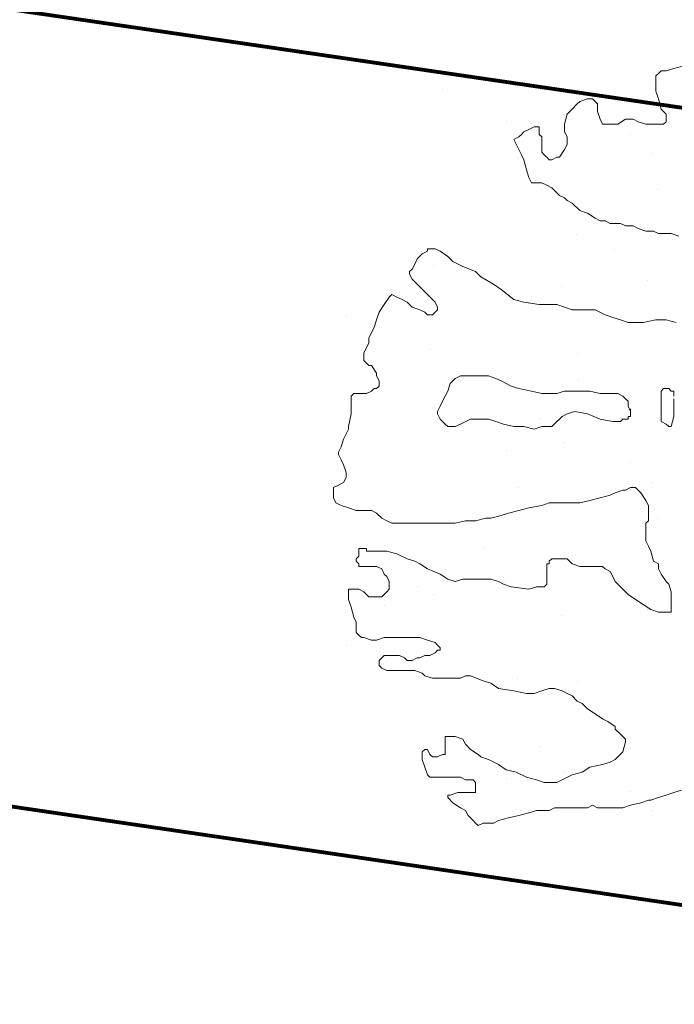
# Model space of a CAD drawing. Header units: millimetres. Extents: x -34570 to 24172, y 36800 to 73669.
# Tile 83 of 91: x 10023 to 11518, y 64617 to 66864. Entities that reach past the tile are written whole.
import ezdxf

# ---------------------------------------------------------------- set-up
doc = ezdxf.new("R2010")
doc.units = ezdxf.units.MM
doc.layers.add('Algemeen01', color=253, linetype='Continuous', lineweight=80)
doc.layers.add('Standard', color=253, linetype='Continuous', lineweight=9)

msp = doc.modelspace()

# ---------------------------------------------------------------- linework, layer by layer
at = {"layer": 'Algemeen01'}
for p, q in [((19211.94425, 65536.54571), (-5002.84244, 69087.7736)), ((17626.53885, 65769.05388), (176.48348, 68328.19777)), ((17626.53885, 65769.05388), (496.48348, 68281.26806)), ((17626.53885, 63949.79985), (1661.53885, 66291.15243))]:
    msp.add_line(p, q, dxfattribs=at)
at = {"layer": 'Standard'}
for p, q in [((11487.65034, 66747.14156), (11481.86128, 66741.3564)), ((11499.27534, 66747.14156), (11487.65034, 66747.14156)), ((11516.6269, 66752.92672), (11499.27534, 66747.14156)), ((11539.8769, 66758.71187), (11516.6269, 66752.92672)), ((11481.86128, 66741.3564), (11476.02534, 66735.57222)), ((11476.02534, 66735.57222), (11476.02534, 66729.67574)), ((11476.02534, 66729.67574), (11476.02534, 66718.10543)), ((10988.25753, 66705.58744), (10988.25753, 66705.58744)), ((11213.25753, 66704.08744), (11213.25753, 66704.08744)), ((11476.02534, 66718.10543), (11476.02534, 66700.75093)), ((11319.4394, 66683.39547), (11302.02534, 66677.49898)), ((11325.2519, 66683.39547), (11319.4394, 66683.39547)), ((11331.0644, 66683.39547), (11325.2519, 66683.39547)), ((11336.84565, 66677.49898), (11331.0644, 66683.39547)), ((11476.02534, 66700.75093), (11481.86128, 66683.39547)), ((11481.86128, 66683.39547), (11487.65034, 66660.14449)), ((11284.67378, 66660.14449), (11273.04878, 66648.57418)), ((11296.24409, 66671.7148), (11284.67378, 66660.14449)), ((11302.02534, 66677.49898), (11296.24409, 66671.7148)), ((11342.63472, 66671.7148), (11336.84565, 66677.49898)), ((11342.63472, 66654.35933), (11342.63472, 66671.7148)), ((11487.65034, 66660.14449), (11499.27534, 66648.57418)), ((11264.25753, 66647.83744), (11264.25753, 66647.83744)), ((11270.15425, 66636.94869), (11267.25972, 66625.3232)), ((11273.04878, 66648.57418), (11270.15425, 66636.94869)), ((11348.47456, 66636.89351), (11342.63472, 66654.35933)), ((11354.25972, 66625.3232), (11348.47456, 66636.89351)), ((11406.4355, 66636.89351), (11389.02534, 66625.3232)), ((11423.84565, 66636.89351), (11406.4355, 66636.89351)), ((11435.47065, 66631.10836), (11423.84565, 66636.89351)), ((11499.27534, 66648.57418), (11499.27534, 66631.10836)), ((11135.25753, 66631.33744), (11135.25753, 66631.33744)), ((11186.04878, 66613.75289), (11174.47847, 66607.96773)), ((11197.67378, 66619.53804), (11186.04878, 66613.75289)), ((11203.46284, 66619.53804), (11197.67378, 66619.53804)), ((11209.24409, 66619.53804), (11203.46284, 66619.53804)), ((11209.24409, 66607.96773), (11209.24409, 66619.53804)), ((11267.25972, 66625.3232), (11267.25972, 66607.96773)), ((11365.88472, 66625.3232), (11354.25972, 66625.3232)), ((11377.45503, 66625.3232), (11365.88472, 66625.3232)), ((11389.02534, 66625.3232), (11377.45503, 66625.3232)), ((11452.88472, 66625.3232), (11435.47065, 66631.10836)), ((11458.66597, 66625.3232), (11452.88472, 66625.3232)), ((11476.02534, 66625.3232), (11458.66597, 66625.3232)), ((11487.65034, 66625.3232), (11476.02534, 66625.3232)), ((11493.48628, 66625.3232), (11487.65034, 66625.3232)), ((11499.27534, 66631.10836), (11493.48628, 66625.3232)), ((11157.06831, 66593.45015), (11151.28315, 66590.50191)), ((11151.28315, 66590.50191), (11168.63862, 66555.68062)), ((11162.85347, 66596.3984), (11157.06831, 66593.45015)), ((11168.63862, 66602.18355), (11162.85347, 66596.3984)), ((11174.47847, 66607.96773), (11168.63862, 66602.18355)), ((11209.24409, 66602.18355), (11209.24409, 66607.96773)), ((11215.03315, 66596.3984), (11209.24409, 66602.18355)), ((11215.03315, 66584.71675), (11215.03315, 66596.3984)), ((11267.25972, 66607.96773), (11273.04878, 66596.3984)), ((11273.04878, 66596.3984), (11273.04878, 66578.9316)), ((11418.75753, 66602.83744), (11418.75753, 66602.83744)), ((11215.03315, 66578.9316), (11215.03315, 66584.71675)), ((11215.03315, 66573.14644), (11215.03315, 66578.9316)), ((11215.03315, 66567.36177), (11215.03315, 66573.14644)), ((11215.03315, 66561.57711), (11215.03315, 66567.36177)), ((11267.25972, 66567.36226), (11255.63472, 66549.89547)), ((11273.04878, 66578.9316), (11267.25972, 66567.36226)), ((11161.50753, 66546.58744), (11161.50753, 66546.58744)), ((11168.63862, 66555.68062), (11174.47847, 66544.11031)), ((11220.86909, 66555.68062), (11215.03315, 66561.57711)), ((11223.76362, 66552.78804), (11220.86909, 66555.68062)), ((11226.65815, 66549.89547), (11223.76362, 66552.78804)), ((11232.4394, 66544.11031), (11226.65815, 66549.89547)), ((11249.85347, 66549.89547), (11238.28315, 66544.11031)), ((11255.63472, 66549.89547), (11249.85347, 66549.89547)), ((11466.00753, 66558.58744), (11466.00753, 66558.58744)), ((11174.47847, 66544.11031), (11177.373, 66532.54049)), ((11177.373, 66532.54049), (11180.26753, 66520.97066)), ((11238.28315, 66544.11031), (11232.4394, 66544.11031)), ((11180.26753, 66520.97066), (11186.04878, 66503.50386)), ((11186.04878, 66503.50386), (11188.97065, 66497.7192)), ((11188.97065, 66497.7192), (11191.89253, 66491.93453)), ((11191.89253, 66491.93453), (11197.67378, 66491.93453)), ((11197.67378, 66491.93453), (11209.24409, 66491.93453)), ((11209.24409, 66491.93453), (11215.03315, 66491.93453)), ((11215.03315, 66491.93453), (11226.65815, 66486.14937)), ((11226.65815, 66486.14937), (11238.28315, 66480.36422)), ((11238.28315, 66480.36422), (11249.85347, 66468.68355)), ((11249.85347, 66468.68355), (11255.63472, 66462.8984)), ((11255.63472, 66462.8984), (11267.25972, 66457.11324)), ((11267.25972, 66457.11324), (11273.04878, 66451.32808)), ((11478.75753, 66476.08744), (11478.75753, 66476.08744)), ((11273.04878, 66451.32808), (11284.67378, 66445.54293)), ((11284.67378, 66445.54293), (11302.02534, 66428.18843)), ((11302.02534, 66428.18843), (11319.4394, 66422.40328)), ((11319.4394, 66422.40328), (11336.84565, 66410.72164)), ((11336.84565, 66410.72164), (11348.47456, 66404.93648)), ((11348.47456, 66404.93648), (11360.04487, 66404.93648)), ((11360.04487, 66404.93648), (11371.66987, 66399.1523)), ((11371.66987, 66399.1523), (11383.24019, 66399.1523)), ((11383.24019, 66399.1523), (11394.86909, 66399.1523)), ((11394.86909, 66399.1523), (11406.4355, 66393.36715)), ((11406.4355, 66393.36715), (11423.84565, 66393.36715)), ((11423.84565, 66393.36715), (11435.47065, 66387.58199)), ((11435.47065, 66387.58199), (11452.88472, 66381.6855)), ((11293.50753, 66373.33744), (11293.50753, 66373.33744)), ((11452.88472, 66381.6855), (11464.45503, 66381.6855)), ((11464.45503, 66381.6855), (11470.23628, 66381.6855)), ((11470.23628, 66381.6855), (11481.86128, 66375.90035)), ((11481.86128, 66375.90035), (11493.48628, 66375.90035)), ((11493.48628, 66375.90035), (11510.84565, 66375.90035)), ((11510.84565, 66375.90035), (11528.2519, 66370.11519)), ((10942.46675, 66329.50972), (10930.84175, 66317.93941)), ((10932.00753, 66320.83744), (10932.00753, 66320.83744)), ((10954.03706, 66335.40523), (10942.46675, 66329.50972)), ((10959.8769, 66341.19039), (10954.03706, 66341.19039)), ((10954.03706, 66341.19039), (10954.03706, 66335.40523)), ((10965.66597, 66341.19039), (10959.8769, 66341.19039)), ((10971.44722, 66341.19039), (10965.66597, 66341.19039)), ((10983.07222, 66335.40523), (10971.44722, 66341.19039)), ((11000.43159, 66323.72457), (10983.07222, 66335.40523)), ((11012.05659, 66312.15425), (11000.43159, 66323.72457)), ((11382.00753, 66338.83744), (11382.00753, 66338.83744)), ((10925.05659, 66306.3691), (10919.27144, 66294.68843)), ((10930.84175, 66317.93941), (10925.05659, 66306.3691)), ((10968.75753, 66302.83744), (10968.75753, 66302.83744)), ((11035.2519, 66300.58394), (11012.05659, 66312.15425)), ((11064.28315, 66288.90328), (11035.2519, 66300.58394)), ((10919.27144, 66294.68843), (10913.43159, 66288.90328)), ((10913.43159, 66288.90328), (10913.43159, 66283.11812)), ((10913.43159, 66283.11812), (10919.27144, 66271.54781)), ((11075.85347, 66277.33297), (11064.28315, 66288.90328)), ((11104.89253, 66259.97847), (11075.85347, 66277.33297)), ((10919.27144, 66271.54781), (10925.05659, 66265.76265)), ((10925.05659, 66265.76265), (10954.03706, 66236.72652)), ((11122.248, 66248.40816), (11104.89253, 66259.97847)), ((11260.50753, 66254.08744), (11260.50753, 66254.08744)), ((11457.75753, 66267.58744), (11457.75753, 66267.58744)), ((10867.04097, 66230.94136), (10855.47065, 66213.58687)), ((10872.88081, 66236.72652), (10867.04097, 66230.94136)), ((10884.45112, 66230.94136), (10872.88081, 66236.72652)), ((10896.07612, 66225.15718), (10884.45112, 66230.94136)), ((10954.03706, 66236.72652), (10965.66597, 66225.15718)), ((11151.28315, 66225.15718), (11122.248, 66248.40816)), ((10855.47065, 66213.58687), (10843.84565, 66196.12105)), ((10907.64644, 66219.37203), (10896.07612, 66225.15718)), ((10919.27144, 66207.69039), (10907.64644, 66219.37203)), ((10936.68159, 66201.90523), (10919.27144, 66207.69039)), ((10965.66597, 66225.15718), (10971.44722, 66219.37203)), ((10971.44722, 66219.37203), (10977.29097, 66207.69039)), ((10977.29097, 66207.69039), (10977.29097, 66201.90523)), ((11174.47847, 66219.37203), (11151.28315, 66225.15718)), ((11209.24409, 66213.58687), (11174.47847, 66219.37203)), ((11238.28315, 66213.58687), (11209.24409, 66213.58687)), ((11249.85347, 66213.58687), (11238.28315, 66213.58687)), ((11267.25972, 66207.69039), (11249.85347, 66213.58687)), ((11284.67378, 66201.90523), (11267.25972, 66207.69039)), ((10769.25753, 66186.58744), (10769.25753, 66186.58744)), ((10843.84565, 66196.12105), (10838.0605, 66178.76558)), ((10948.2519, 66196.12105), (10936.68159, 66201.90523)), ((10954.03706, 66190.3359), (10948.2519, 66196.12105)), ((10965.66597, 66190.3359), (10954.03706, 66190.3359)), ((10971.44722, 66196.12105), (10965.66597, 66190.3359)), ((10977.29097, 66201.90523), (10971.44722, 66196.12105)), ((11307.86909, 66201.90523), (11284.67378, 66201.90523)), ((11336.84565, 66201.90523), (11307.86909, 66201.90523)), ((11360.04487, 66190.3359), (11336.84565, 66201.90523)), ((11377.45503, 66184.55074), (11360.04487, 66190.3359)), ((10838.0605, 66178.76558), (10832.27534, 66161.41011)), ((11394.86909, 66178.76558), (11377.45503, 66184.55074)), ((11412.27534, 66172.98043), (11394.86909, 66178.76558)), ((11429.63472, 66172.98043), (11412.27534, 66172.98043)), ((11447.04097, 66172.98043), (11429.63472, 66172.98043)), ((11476.02534, 66178.76558), (11447.04097, 66172.98043)), ((11499.27534, 66178.76558), (11476.02534, 66178.76558)), ((11522.47065, 66172.98043), (11499.27534, 66178.76558)), ((10832.27534, 66161.41011), (10820.65034, 66138.15914)), ((10820.65034, 66126.5898), (10814.86519, 66114.90816)), ((10820.65034, 66138.15914), (10820.65034, 66126.5898)), ((10814.86519, 66114.90816), (10809.08003, 66103.33785)), ((10809.08003, 66103.33785), (10809.08003, 66097.55269)), ((10809.08003, 66097.55269), (10809.08003, 66085.98336)), ((10962.00753, 66110.83744), (10962.00753, 66110.83744)), ((11297.25753, 66102.58744), (11297.25753, 66102.58744)), ((10809.08003, 66085.98336), (10814.86519, 66080.1982)), ((10814.86519, 66080.1982), (10820.65034, 66074.41304)), ((10820.65034, 66074.41304), (10826.43159, 66074.41304)), ((10826.43159, 66074.41304), (10838.0605, 66056.94722)), ((10838.0605, 66056.94722), (10838.0605, 66051.16207)), ((10838.0605, 66051.16207), (10843.84565, 66039.59175)), ((11029.46284, 66051.16207), (11017.83784, 66045.37691)), ((11052.65815, 66051.16207), (11029.46284, 66051.16207)), ((11064.28315, 66051.16207), (11052.65815, 66051.16207)), ((11075.85347, 66051.16207), (11064.28315, 66051.16207)), ((11093.26753, 66051.16207), (11075.85347, 66051.16207)), ((11110.67769, 66045.37691), (11093.26753, 66051.16207)), ((10843.84565, 66027.91011), (10838.0605, 66022.12593)), ((10843.84565, 66039.59175), (10843.84565, 66027.91011)), ((11006.26753, 66033.69527), (11000.43159, 66016.34078)), ((11017.83784, 66045.37691), (11006.26753, 66033.69527)), ((11122.248, 66039.59175), (11110.67769, 66045.37691)), ((11145.44331, 66027.91011), (11122.248, 66039.59175)), ((11162.85347, 66022.12593), (11145.44331, 66027.91011)), ((11299.50753, 66042.58744), (11299.50753, 66042.58744)), ((10785.88472, 66010.55562), (10780.04097, 66004.77047)), ((10791.66597, 66010.55562), (10785.88472, 66010.55562)), ((10803.29487, 66010.55562), (10791.66597, 66010.55562)), ((10809.08003, 66010.55562), (10803.29487, 66010.55562)), ((10814.86519, 66010.55562), (10809.08003, 66010.55562)), ((10826.43159, 66016.34078), (10814.86519, 66010.55562)), ((10832.27534, 66022.12593), (10826.43159, 66016.34078)), ((10838.0605, 66022.12593), (10832.27534, 66022.12593)), ((11000.43159, 66016.34078), (10988.86128, 65993.20015)), ((11191.89253, 66016.34078), (11162.85347, 66022.12593)), ((11215.03315, 66010.55562), (11191.89253, 66016.34078)), ((11232.4394, 66010.55562), (11215.03315, 66010.55562)), ((11249.85347, 66010.55562), (11232.4394, 66010.55562)), ((11267.25972, 66016.34078), (11249.85347, 66010.55562)), ((11284.67378, 66016.34078), (11267.25972, 66016.34078)), ((11302.02534, 66016.34078), (11284.67378, 66016.34078)), ((11325.27925, 66016.34078), (11302.02534, 66016.34078)), ((11348.47456, 66010.55562), (11325.27925, 66016.34078)), ((11360.04487, 66010.55562), (11348.47456, 66010.55562)), ((11377.45503, 66010.55562), (11360.04487, 66010.55562)), ((11389.02534, 66010.55562), (11377.45503, 66010.55562)), ((11400.65034, 66004.77047), (11389.02534, 66010.55562)), ((11493.48628, 66022.12593), (11487.65034, 66016.34078)), ((11487.65034, 66016.34078), (11487.65034, 66004.77047)), ((11505.05659, 66022.12593), (11493.48628, 66022.12593)), ((11510.84565, 66016.34078), (11505.05659, 66022.12593)), ((11516.6269, 66016.34078), (11510.84565, 66016.34078)), ((11516.6269, 66010.55562), (11516.6269, 66016.34078)), ((11516.6269, 66004.77047), (11516.6269, 66010.55562)), ((10780.04097, 66004.77047), (10780.04097, 65998.98531)), ((10780.04097, 65998.98531), (10780.04097, 65987.41597)), ((10780.04097, 65987.41597), (10780.04097, 65975.73433)), ((10988.86128, 65993.20015), (10983.07222, 65981.51949)), ((11406.4355, 65998.98531), (11400.65034, 66004.77047)), ((11412.27534, 65993.20015), (11406.4355, 65998.98531)), ((11412.27534, 65987.41597), (11412.27534, 65993.20015)), ((11412.27534, 65981.51949), (11412.27534, 65987.41597)), ((11487.65034, 66004.77047), (11487.65034, 65987.41597)), ((11487.65034, 65987.41597), (11487.65034, 65964.16378)), ((11516.6269, 65993.20015), (11516.6269, 65998.98531)), ((11516.6269, 65981.51949), (11516.6269, 65993.20015)), ((10780.04097, 65964.16378), (10774.25972, 65935.12764)), ((10780.04097, 65975.73433), (10780.04097, 65964.16378)), ((10983.07222, 65981.51949), (10977.29097, 65969.94893)), ((10977.29097, 65969.94893), (10977.29097, 65964.16378)), ((10977.29097, 65964.16378), (10983.07222, 65952.59444)), ((11261.47847, 65958.37862), (11273.04878, 65964.16378)), ((11273.04878, 65964.16378), (11290.45503, 65969.94893)), ((11290.45503, 65969.94893), (11319.4394, 65964.16378)), ((11319.4394, 65964.16378), (11348.47456, 65952.59444)), ((11418.0644, 65969.94893), (11412.27534, 65981.51949)), ((11418.0644, 65969.94893), (11418.0644, 65975.73433)), ((11418.0644, 65958.37862), (11418.0644, 65969.94893)), ((11418.0644, 65958.37862), (11418.0644, 65969.94893)), ((11487.65034, 65964.16378), (11487.65034, 65946.69796)), ((11516.6269, 65975.73433), (11516.6269, 65981.51949)), ((11516.6269, 65958.37862), (11516.6269, 65975.73433)), ((10983.07222, 65952.59444), (10994.64253, 65940.9128)), ((10988.25753, 65955.58744), (10988.25753, 65955.58744)), ((10994.64253, 65940.9128), (11000.43159, 65935.12764)), ((11017.83784, 65935.12764), (11029.46284, 65940.9128)), ((11029.46284, 65940.9128), (11052.65815, 65952.59444)), ((11052.65815, 65952.59444), (11070.07222, 65952.59444)), ((11070.07222, 65952.59444), (11093.26753, 65952.59444)), ((11093.26753, 65952.59444), (11110.67769, 65946.69796)), ((11110.67769, 65946.69796), (11128.03315, 65940.9128)), ((11128.03315, 65940.9128), (11151.28315, 65935.12764)), ((11213.25753, 65954.08744), (11213.25753, 65954.08744)), ((11238.28315, 65935.12764), (11249.85347, 65946.69796)), ((11249.85347, 65946.69796), (11255.63472, 65952.59444)), ((11255.63472, 65952.59444), (11261.47847, 65958.37862)), ((11348.47456, 65952.59444), (11377.45503, 65946.69796)), ((11377.45503, 65946.69796), (11394.86909, 65946.69796)), ((11394.86909, 65946.69796), (11400.65034, 65952.59444)), ((11400.65034, 65952.59444), (11406.4355, 65952.59444)), ((11406.4355, 65952.59444), (11412.27534, 65952.59444)), ((11412.27534, 65952.59444), (11412.27534, 65958.37862)), ((11412.27534, 65958.37862), (11418.0644, 65958.37862)), ((11487.65034, 65946.69796), (11499.27534, 65940.9128)), ((11499.27534, 65940.9128), (11505.05659, 65935.12764)), ((11510.84565, 65935.12764), (11516.6269, 65958.37862)), ((10774.25972, 65929.34249), (10762.6894, 65906.20284)), ((10774.25972, 65935.12764), (10774.25972, 65929.34249)), ((11000.43159, 65935.12764), (11017.83784, 65935.12764)), ((11151.28315, 65935.12764), (11174.47847, 65935.12764)), ((11174.47847, 65935.12764), (11197.67378, 65929.34249)), ((11197.67378, 65929.34249), (11215.03315, 65935.12764)), ((11215.03315, 65935.12764), (11232.4394, 65935.12764)), ((11232.4394, 65935.12764), (11238.28315, 65935.12764)), ((11505.05659, 65935.12764), (11510.84565, 65935.12764)), ((10762.6894, 65906.20284), (10756.84565, 65888.73702)), ((11264.25753, 65897.83744), (11264.25753, 65897.83744)), ((10756.84565, 65888.73702), (10751.0644, 65877.16671)), ((10751.0644, 65877.16671), (10751.0644, 65871.38155)), ((10751.0644, 65871.38155), (10756.84565, 65859.69991)), ((11135.25753, 65881.33744), (11135.25753, 65881.33744)), ((10756.84565, 65859.69991), (10762.6894, 65848.13057)), ((10762.6894, 65848.13057), (10768.47065, 65830.7751)), ((11418.75753, 65852.83744), (11418.75753, 65852.83744)), ((10768.47065, 65830.7751), (10768.47065, 65824.98995)), ((10762.6894, 65807.52413), (10751.0644, 65801.73897)), ((10768.47065, 65819.20577), (10762.6894, 65807.52413)), ((10768.47065, 65824.98995), (10768.47065, 65819.20577)), ((11466.00753, 65808.58744), (11466.00753, 65808.58744)), ((10751.0644, 65801.73897), (10739.4355, 65795.95382)), ((10739.4355, 65795.95382), (10739.4355, 65778.488)), ((11161.50753, 65796.58744), (11161.50753, 65796.58744)), ((11371.66987, 65778.488), (11383.24019, 65784.38448)), ((11383.24019, 65784.38448), (11400.65034, 65790.16866)), ((11400.65034, 65790.16866), (11406.4355, 65790.16866)), ((11406.4355, 65790.16866), (11418.0644, 65795.95382)), ((11418.0644, 65795.95382), (11429.63472, 65795.95382)), ((11429.63472, 65795.95382), (11435.47065, 65790.16866)), ((11435.47065, 65790.16866), (11441.25972, 65784.38448)), ((11441.25972, 65784.38448), (11452.88472, 65766.91768)), ((10739.4355, 65778.488), (10739.4355, 65772.70284)), ((10739.4355, 65772.70284), (10745.27534, 65761.13253)), ((10745.27534, 65761.13253), (10756.84565, 65755.34737)), ((11215.03315, 65755.34737), (11232.4394, 65761.13253)), ((11232.4394, 65761.13253), (11255.63472, 65761.13253)), ((11255.63472, 65761.13253), (11278.88472, 65761.13253)), ((11278.88472, 65761.13253), (11302.02534, 65761.13253)), ((11302.02534, 65761.13253), (11325.27925, 65766.91768)), ((11325.27925, 65766.91768), (11348.47456, 65772.70284)), ((11348.47456, 65772.70284), (11371.66987, 65778.488)), ((11452.88472, 65766.91768), (11458.66597, 65755.34737)), ((10756.84565, 65755.34737), (10774.25972, 65749.56319)), ((10774.25972, 65749.56319), (10791.66597, 65743.77803)), ((10791.66597, 65743.77803), (10797.45503, 65743.77803)), ((10797.45503, 65743.77803), (10803.29487, 65743.77803)), ((10803.29487, 65743.77803), (10814.86519, 65743.77803)), ((10814.86519, 65743.77803), (10826.43159, 65743.77803)), ((10826.43159, 65743.77803), (10838.0605, 65737.99288)), ((10828.50753, 65746.33744), (10828.50753, 65746.33744)), ((10838.0605, 65737.99288), (10849.6855, 65726.31124)), ((11122.248, 65732.20772), (11139.65815, 65737.99288)), ((11139.65815, 65737.99288), (11162.85347, 65743.77803)), ((11162.85347, 65743.77803), (11186.04878, 65749.56319)), ((11186.04878, 65749.56319), (11215.03315, 65755.34737)), ((11458.66597, 65755.34737), (11458.66597, 65743.77803)), ((11458.66597, 65743.77803), (11458.66597, 65720.52706)), ((10849.6855, 65726.31124), (10861.25581, 65720.52706)), ((10861.25581, 65720.52706), (10872.88081, 65714.7419)), ((10872.88081, 65714.7419), (10913.43159, 65714.7419)), ((10913.43159, 65714.7419), (10936.68159, 65714.7419)), ((10936.68159, 65714.7419), (10948.2519, 65714.7419)), ((10948.2519, 65714.7419), (10971.44722, 65714.7419)), ((10971.44722, 65714.7419), (11000.43159, 65714.7419)), ((11000.43159, 65714.7419), (11017.83784, 65714.7419)), ((11017.83784, 65714.7419), (11041.03315, 65720.52706)), ((11041.03315, 65720.52706), (11064.28315, 65720.52706)), ((11064.28315, 65720.52706), (11087.48237, 65726.31124)), ((11087.48237, 65726.31124), (11099.04878, 65726.31124)), ((11099.04878, 65726.31124), (11122.248, 65732.20772)), ((11458.66597, 65720.52706), (11452.88472, 65714.7419)), ((11452.88472, 65714.7419), (11452.88472, 65703.17159)), ((11478.75753, 65726.08744), (11478.75753, 65726.08744)), ((11452.88472, 65703.17159), (11452.88472, 65674.13546)), ((11452.88472, 65674.13546), (11458.66597, 65662.56514)), ((10803.29487, 65656.77999), (10797.45503, 65656.77999)), ((10797.45503, 65656.77999), (10797.45503, 65650.99581)), ((10797.45503, 65650.99581), (10797.45503, 65645.21065)), ((10809.08003, 65656.77999), (10803.29487, 65656.77999)), ((10814.86519, 65656.77999), (10809.08003, 65656.77999)), ((10814.86519, 65650.99581), (10814.86519, 65656.77999)), ((10820.65034, 65650.99581), (10814.86519, 65650.99581)), ((10838.0605, 65650.99581), (10820.65034, 65650.99581)), ((10861.25581, 65650.99581), (10838.0605, 65650.99581)), ((10884.45112, 65645.21065), (10861.25581, 65650.99581)), ((10867.50753, 65649.58744), (10867.50753, 65649.58744)), ((11082.00753, 65660.08744), (11082.00753, 65660.08744)), ((11458.66597, 65662.56514), (11464.45503, 65650.99581)), ((11464.45503, 65650.99581), (11470.23628, 65627.74385)), ((10797.45503, 65639.31417), (10791.66597, 65633.52901)), ((10791.66597, 65633.52901), (10791.66597, 65627.74385)), ((10791.66597, 65627.74385), (10797.45503, 65621.9587)), ((10797.45503, 65645.21065), (10797.45503, 65639.31417)), ((10907.64644, 65633.52901), (10884.45112, 65645.21065)), ((10925.05659, 65627.74385), (10907.64644, 65633.52901)), ((10936.68159, 65621.9587), (10925.05659, 65627.74385)), ((11238.28315, 65633.52901), (11232.4394, 65627.74385)), ((11232.4394, 65627.74385), (11232.4394, 65621.9587)), ((11249.85347, 65633.52901), (11238.28315, 65633.52901)), ((11255.63472, 65633.52901), (11249.85347, 65633.52901)), ((11261.47847, 65633.52901), (11255.63472, 65633.52901)), ((11273.04878, 65633.52901), (11261.47847, 65633.52901)), ((11284.67378, 65621.9587), (11273.04878, 65633.52901)), ((11293.50753, 65623.33744), (11293.50753, 65623.33744)), ((11470.23628, 65627.74385), (11481.86128, 65621.9587)), ((10797.45503, 65621.9587), (10797.45503, 65616.17452)), ((10797.45503, 65616.17452), (10803.29487, 65616.17452)), ((10803.29487, 65616.17452), (10809.08003, 65616.17452)), ((10809.08003, 65616.17452), (10814.86519, 65616.17452)), ((10814.86519, 65616.17452), (10826.43159, 65616.17452)), ((10826.43159, 65616.17452), (10838.0605, 65616.17452)), ((10838.0605, 65616.17452), (10849.6855, 65610.38936)), ((10849.6855, 65610.38936), (10855.47065, 65598.70772)), ((10954.03706, 65610.38936), (10936.68159, 65621.9587)), ((10983.07222, 65598.70772), (10954.03706, 65610.38936)), ((11232.4394, 65621.9587), (11226.65815, 65621.9587)), ((11226.65815, 65621.9587), (11226.65815, 65616.17452)), ((11226.65815, 65616.17452), (11226.65815, 65604.49288)), ((11226.65815, 65604.49288), (11226.65815, 65592.92257)), ((11302.02534, 65616.17452), (11284.67378, 65621.9587)), ((11313.65034, 65616.17452), (11302.02534, 65616.17452)), ((11331.0644, 65616.17452), (11313.65034, 65616.17452)), ((11342.63472, 65616.17452), (11331.0644, 65616.17452)), ((11354.25972, 65616.17452), (11342.63472, 65616.17452)), ((11360.04487, 65610.38936), (11354.25972, 65616.17452)), ((11371.66987, 65604.49288), (11360.04487, 65610.38936)), ((11377.45503, 65592.92257), (11371.66987, 65604.49288)), ((11481.86128, 65621.9587), (11481.86128, 65610.38936)), ((11481.86128, 65610.38936), (11487.65034, 65598.70772)), ((10855.47065, 65598.70772), (10861.25581, 65592.92257)), ((10861.25581, 65592.92257), (10867.04097, 65581.35323)), ((10867.04097, 65581.35323), (10867.04097, 65575.56807)), ((11000.43159, 65587.13741), (10983.07222, 65598.70772)), ((11017.83784, 65581.35323), (11000.43159, 65587.13741)), ((11035.2519, 65587.13741), (11017.83784, 65581.35323)), ((11058.44722, 65587.13741), (11035.2519, 65587.13741)), ((11075.85347, 65587.13741), (11058.44722, 65587.13741)), ((11099.04878, 65587.13741), (11075.85347, 65587.13741)), ((11116.46284, 65581.35323), (11099.04878, 65587.13741)), ((11128.03315, 65575.56807), (11116.46284, 65581.35323)), ((11130.75753, 65579.08744), (11130.75753, 65579.08744)), ((11226.65815, 65592.92257), (11226.65815, 65575.56807)), ((11383.24019, 65581.35323), (11377.45503, 65592.92257)), ((11382.00753, 65588.83744), (11382.00753, 65588.83744)), ((11394.86909, 65569.78292), (11383.24019, 65581.35323)), ((11487.65034, 65598.70772), (11499.27534, 65581.35323)), ((11499.27534, 65581.35323), (11505.05659, 65575.56807)), ((10797.45503, 65563.99776), (10774.25972, 65563.99776)), ((10774.25972, 65563.99776), (10774.25972, 65558.2126)), ((10774.25972, 65558.2126), (10774.25972, 65540.74678)), ((10809.08003, 65558.2126), (10797.45503, 65563.99776)), ((10814.86519, 65552.31612), (10809.08003, 65558.2126)), ((10861.25581, 65558.2126), (10849.6855, 65546.53194)), ((10867.04097, 65563.99776), (10861.25581, 65558.2126)), ((10867.04097, 65575.56807), (10867.04097, 65563.99776)), ((10932.00753, 65570.83744), (10932.00753, 65570.83744)), ((11145.44331, 65569.78292), (11128.03315, 65575.56807)), ((11186.04878, 65563.99776), (11145.44331, 65569.78292)), ((11203.46284, 65569.78292), (11186.04878, 65563.99776)), ((11220.86909, 65569.78292), (11203.46284, 65569.78292)), ((11226.65815, 65575.56807), (11220.86909, 65569.78292)), ((11406.4355, 65558.2126), (11394.86909, 65569.78292)), ((11412.27534, 65552.31612), (11406.4355, 65558.2126)), ((11505.05659, 65575.56807), (11510.84565, 65558.2126)), ((11510.84565, 65558.2126), (11510.84565, 65546.53194)), ((10774.25972, 65540.74678), (10780.04097, 65523.39132)), ((10820.65034, 65546.53194), (10814.86519, 65552.31612)), ((10832.27534, 65546.53194), (10820.65034, 65546.53194)), ((10843.84565, 65546.53194), (10832.27534, 65546.53194)), ((10849.6855, 65546.53194), (10843.84565, 65546.53194)), ((10968.75753, 65552.83744), (10968.75753, 65552.83744)), ((11429.63472, 65540.74678), (11412.27534, 65552.31612)), ((11447.04097, 65529.17647), (11429.63472, 65540.74678)), ((11510.84565, 65546.53194), (11510.84565, 65534.96163)), ((11510.84565, 65534.96163), (11510.84565, 65523.39132)), ((10780.04097, 65523.39132), (10785.88472, 65500.14034)), ((10857.00753, 65525.83744), (10857.00753, 65525.83744)), ((11464.45503, 65517.49581), (11447.04097, 65529.17647)), ((11457.75753, 65517.58744), (11457.75753, 65517.58744)), ((11481.86128, 65511.71065), (11464.45503, 65517.49581)), ((11499.27534, 65511.71065), (11481.86128, 65511.71065)), ((11510.84565, 65511.71065), (11499.27534, 65511.71065)), ((11510.84565, 65523.39132), (11510.84565, 65517.49581)), ((11510.84565, 65517.49581), (11510.84565, 65511.71065)), ((10785.88472, 65500.14034), (10791.66597, 65488.57003)), ((10791.66597, 65488.57003), (10791.66597, 65482.78487)), ((11260.50753, 65504.08744), (11260.50753, 65504.08744)), ((10791.66597, 65482.78487), (10791.66597, 65471.21553)), ((10791.66597, 65471.21553), (10791.66597, 65465.31905)), ((10791.66597, 65465.31905), (10797.45503, 65459.53389)), ((10797.45503, 65459.53389), (10803.29487, 65453.74874)), ((10803.29487, 65453.74874), (10809.08003, 65453.74874)), ((10809.08003, 65453.74874), (10826.43159, 65447.96456)), ((10826.43159, 65447.96456), (10838.0605, 65447.96456)), ((10838.0605, 65447.96456), (10855.47065, 65453.74874)), ((10855.47065, 65453.74874), (10878.66597, 65453.74874)), ((10878.66597, 65453.74874), (10896.07612, 65453.74874)), ((10896.07612, 65453.74874), (10919.27144, 65453.74874)), ((10919.27144, 65453.74874), (10936.68159, 65453.74874)), ((10936.68159, 65453.74874), (10954.03706, 65447.96456)), ((10954.03706, 65447.96456), (10971.44722, 65442.1794)), ((10769.25753, 65436.58744), (10769.25753, 65436.58744)), ((10971.44722, 65442.1794), (10977.29097, 65436.39425)), ((10977.29097, 65424.7126), (10971.44722, 65418.92745)), ((10977.29097, 65436.39425), (10983.07222, 65430.49776)), ((10983.07222, 65424.7126), (10977.29097, 65424.7126)), ((10983.07222, 65430.49776), (10983.07222, 65424.7126)), ((10849.6855, 65407.35811), (10843.84565, 65401.57296)), ((10843.84565, 65401.57296), (10843.84565, 65395.7878)), ((10855.47065, 65413.14327), (10849.6855, 65407.35811)), ((10867.04097, 65413.14327), (10855.47065, 65413.14327)), ((10884.45112, 65413.14327), (10867.04097, 65413.14327)), ((10890.29097, 65413.14327), (10884.45112, 65413.14327)), ((10901.86128, 65407.35811), (10890.29097, 65413.14327)), ((10907.64644, 65401.57296), (10901.86128, 65407.35811)), ((10913.43159, 65401.57296), (10907.64644, 65401.57296)), ((10919.27144, 65401.57296), (10913.43159, 65401.57296)), ((10930.84175, 65407.35811), (10919.27144, 65401.57296)), ((10936.68159, 65407.35811), (10930.84175, 65407.35811)), ((10948.2519, 65413.14327), (10936.68159, 65407.35811)), ((10954.03706, 65413.14327), (10948.2519, 65413.14327)), ((10959.8769, 65413.14327), (10954.03706, 65413.14327)), ((10971.44722, 65418.92745), (10959.8769, 65413.14327)), ((10843.84565, 65395.7878), (10843.84565, 65390.00264)), ((10843.84565, 65390.00264), (10849.6855, 65384.21749)), ((10849.6855, 65384.21749), (10861.25581, 65378.32198)), ((10861.25581, 65378.32198), (10872.88081, 65378.32198)), ((10872.88081, 65378.32198), (10884.45112, 65378.32198)), ((10884.45112, 65378.32198), (10890.29097, 65378.32198)), ((10890.29097, 65378.32198), (10896.07612, 65378.32198)), ((10896.07612, 65378.32198), (10919.27144, 65378.32198)), ((10919.27144, 65378.32198), (10925.05659, 65378.32198)), ((10925.05659, 65378.32198), (10942.46675, 65372.53682)), ((10942.46675, 65372.53682), (10948.2519, 65366.75167)), ((10948.2519, 65366.75167), (10965.66597, 65360.96651)), ((10962.00753, 65360.83744), (10962.00753, 65360.83744)), ((10965.66597, 65360.96651), (10988.86128, 65360.96651)), ((10988.86128, 65360.96651), (11006.26753, 65360.96651)), ((11006.26753, 65360.96651), (11017.83784, 65360.96651)), ((11017.83784, 65360.96651), (11029.46284, 65360.96651)), ((11029.46284, 65360.96651), (11041.03315, 65366.75167)), ((11041.03315, 65366.75167), (11052.65815, 65366.75167)), ((11052.65815, 65366.75167), (11081.64253, 65355.18135)), ((11081.64253, 65355.18135), (11099.04878, 65349.3962)), ((11160.75753, 65360.83744), (11160.75753, 65360.83744)), ((11099.04878, 65349.3962), (11116.46284, 65337.71553)), ((11116.46284, 65337.71553), (11151.28315, 65331.93038)), ((11151.28315, 65331.93038), (11180.26753, 65326.14522)), ((11197.67378, 65326.14522), (11215.03315, 65331.93038)), ((11215.03315, 65331.93038), (11232.4394, 65337.71553)), ((11232.4394, 65337.71553), (11244.0644, 65337.71553)), ((11244.0644, 65337.71553), (11261.47847, 65331.93038)), ((11261.47847, 65331.93038), (11273.04878, 65326.14522)), ((11297.25753, 65352.58744), (11297.25753, 65352.58744)), ((11180.26753, 65326.14522), (11197.67378, 65326.14522)), ((11273.04878, 65326.14522), (11284.67378, 65320.36007)), ((11284.67378, 65320.36007), (11296.24409, 65308.79073)), ((11296.24409, 65308.79073), (11307.86909, 65303.00557)), ((11299.50753, 65292.58744), (11299.50753, 65292.58744)), ((11307.86909, 65303.00557), (11319.4394, 65291.32393)), ((11319.4394, 65291.32393), (11336.84565, 65279.75362)), ((11336.84565, 65279.75362), (11354.25972, 65268.18428)), ((11354.25972, 65268.18428), (11365.88472, 65262.39913)), ((11365.88472, 65262.39913), (11383.24019, 65250.71749)), ((11383.24019, 65250.71749), (11383.24019, 65244.93331)), ((11383.24019, 65244.93331), (11394.86909, 65233.363)), ((11006.26753, 65227.57784), (10994.64253, 65227.57784)), ((10994.64253, 65227.57784), (10994.64253, 65221.79268)), ((10994.64253, 65221.79268), (10994.64253, 65210.22237)), ((11017.83784, 65227.57784), (11006.26753, 65227.57784)), ((11035.2519, 65221.79268), (11017.83784, 65227.57784)), ((11041.03315, 65210.22237), (11035.2519, 65221.79268)), ((11394.86909, 65233.363), (11400.65034, 65227.57784)), ((11400.65034, 65227.57784), (11406.4355, 65221.79268)), ((11406.4355, 65221.79268), (11406.4355, 65216.00753)), ((10948.2519, 65198.54171), (10942.46675, 65192.75655)), ((10954.03706, 65198.54171), (10948.2519, 65198.54171)), ((10959.8769, 65186.97139), (10954.03706, 65198.54171)), ((10988.25753, 65205.58744), (10988.25753, 65205.58744)), ((10994.64253, 65210.22237), (10994.64253, 65198.54171)), ((10994.64253, 65198.54171), (10994.64253, 65186.97139)), ((11052.65815, 65198.54171), (11041.03315, 65210.22237)), ((11070.07222, 65186.97139), (11052.65815, 65198.54171)), ((11213.25753, 65204.08744), (11213.25753, 65204.08744)), ((11406.4355, 65216.00753), (11400.65034, 65192.75655)), ((10942.46675, 65192.75655), (10942.46675, 65175.40206)), ((10942.46675, 65175.40206), (10948.2519, 65157.93526)), ((10965.66597, 65181.18624), (10959.8769, 65186.97139)), ((10977.29097, 65181.18624), (10965.66597, 65181.18624)), ((10988.86128, 65186.97139), (10977.29097, 65181.18624)), ((10994.64253, 65186.97139), (10988.86128, 65186.97139)), ((11075.85347, 65181.18624), (11070.07222, 65186.97139)), ((11093.26753, 65175.40206), (11075.85347, 65181.18624)), ((11116.46284, 65163.72042), (11093.26753, 65175.40206)), ((11383.24019, 65175.40206), (11371.66987, 65169.50557)), ((11389.02534, 65181.18624), (11383.24019, 65175.40206)), ((11400.65034, 65192.75655), (11389.02534, 65181.18624)), ((10948.2519, 65157.93526), (10954.03706, 65140.58077)), ((11133.873, 65152.1501), (11116.46284, 65163.72042)), ((11157.07222, 65146.36495), (11133.873, 65152.1501)), ((11325.27925, 65157.93526), (11307.86909, 65146.36495)), ((11354.25972, 65163.72042), (11325.27925, 65157.93526)), ((11371.66987, 65169.50557), (11354.25972, 65163.72042)), ((10954.03706, 65140.58077), (10959.8769, 65134.79561)), ((10959.8769, 65134.79561), (10977.29097, 65134.79561)), ((10977.29097, 65134.79561), (10994.64253, 65134.79561)), ((10994.64253, 65134.79561), (11012.05659, 65134.79561)), ((11012.05659, 65134.79561), (11029.46284, 65134.79561)), ((11029.46284, 65134.79561), (11041.03315, 65129.01046)), ((11041.03315, 65129.01046), (11058.44722, 65129.01046)), ((11058.44722, 65129.01046), (11064.28315, 65123.2253)), ((11135.25753, 65131.33744), (11135.25753, 65131.33744)), ((11180.26753, 65134.79561), (11157.07222, 65146.36495)), ((11203.46284, 65129.01046), (11180.26753, 65134.79561)), ((11220.86909, 65123.2253), (11203.46284, 65129.01046)), ((11261.47847, 65129.01046), (11249.85347, 65123.2253)), ((11284.67378, 65140.58077), (11261.47847, 65129.01046)), ((11264.25753, 65147.83744), (11264.25753, 65147.83744)), ((11307.86909, 65146.36495), (11284.67378, 65140.58077)), ((11064.28315, 65123.2253), (11064.28315, 65105.75948)), ((11238.28315, 65123.2253), (11220.86909, 65123.2253)), ((11249.85347, 65123.2253), (11238.28315, 65123.2253)), ((11006.26753, 65094.18917), (11000.43159, 65094.18917)), ((11000.43159, 65094.18917), (11000.43159, 65088.40401)), ((11000.43159, 65088.40401), (11012.05659, 65076.72237)), ((11023.68159, 65099.97432), (11006.26753, 65094.18917)), ((11029.46284, 65099.97432), (11023.68159, 65099.97432)), ((11035.2519, 65099.97432), (11029.46284, 65099.97432)), ((11041.03315, 65099.97432), (11035.2519, 65099.97432)), ((11052.65815, 65099.97432), (11041.03315, 65099.97432)), ((11064.28315, 65099.97432), (11052.65815, 65099.97432)), ((11064.28315, 65105.75948), (11064.28315, 65099.97432)), ((11418.75753, 65102.83744), (11418.75753, 65102.83744)), ((11464.45503, 65082.50753), (11481.86128, 65088.40401)), ((11481.86128, 65088.40401), (11499.27534, 65094.18917)), ((11499.27534, 65094.18917), (11516.6269, 65099.97432)), ((11516.6269, 65099.97432), (11534.04097, 65105.75948)), ((11012.05659, 65076.72237), (11029.46284, 65065.15303)), ((11029.46284, 65065.15303), (11041.03315, 65059.36788)), ((11232.4394, 65059.36788), (11244.0644, 65065.15303)), ((11244.0644, 65065.15303), (11261.47847, 65065.15303)), ((11261.47847, 65065.15303), (11273.04878, 65065.15303)), ((11273.04878, 65065.15303), (11284.67378, 65065.15303)), ((11284.67378, 65065.15303), (11302.02534, 65065.15303)), ((11302.02534, 65065.15303), (11319.4394, 65065.15303)), ((11319.4394, 65065.15303), (11331.0644, 65070.93819)), ((11331.0644, 65070.93819), (11342.63472, 65065.15303)), ((11342.63472, 65065.15303), (11365.88472, 65065.15303)), ((11365.88472, 65065.15303), (11383.24019, 65065.15303)), ((11383.24019, 65065.15303), (11400.65034, 65065.15303)), ((11400.65034, 65065.15303), (11418.0644, 65070.93819)), ((11418.0644, 65070.93819), (11441.25972, 65076.72237)), ((11441.25972, 65076.72237), (11458.66597, 65082.50753)), ((11458.66597, 65082.50753), (11464.45503, 65082.50753)), ((11041.03315, 65059.36788), (11046.8769, 65047.79757)), ((11046.8769, 65047.79757), (11052.65815, 65042.01241)), ((11052.65815, 65042.01241), (11058.44722, 65036.1169)), ((11116.46284, 65036.1169), (11139.65815, 65042.01241)), ((11139.65815, 65042.01241), (11162.85347, 65047.79757)), ((11161.50753, 65046.58744), (11161.50753, 65046.58744)), ((11162.85347, 65047.79757), (11186.04878, 65053.58272)), ((11186.04878, 65053.58272), (11203.46284, 65059.36788)), ((11203.46284, 65059.36788), (11215.03315, 65059.36788)), ((11215.03315, 65059.36788), (11232.4394, 65059.36788)), ((11466.00753, 65058.58744), (11466.00753, 65058.58744)), ((11058.44722, 65036.1169), (11064.28315, 65030.33175)), ((11064.28315, 65030.33175), (11070.07222, 65024.54659)), ((11070.07222, 65024.54659), (11081.64253, 65030.33175)), ((11081.64253, 65030.33175), (11087.48237, 65030.33175)), ((11087.48237, 65030.33175), (11104.89253, 65030.33175)), ((11104.89253, 65030.33175), (11116.46284, 65036.1169))]:
    msp.add_line(p, q, dxfattribs=at)

doc.saveas('drawing.dxf')
